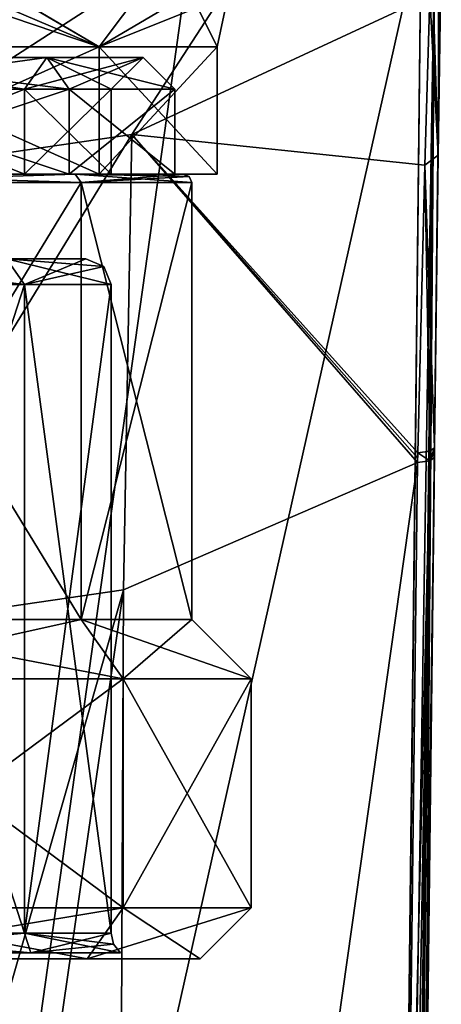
# Model space of a CAD drawing. Header units: millimetres. Extents: x -106 to 241, y -380 to 275.
# Tile 35 of 205: x 5 to 15, y -26 to -2. Entities that reach past the tile are written whole.
import ezdxf

# ---------------------------------------------------------------- set-up
doc = ezdxf.new("R2010")
doc.units = ezdxf.units.MM
doc.header["$LTSCALE"] = 65.185185
for name, color, linetype in [('1076', 7, 'CONTINUOUS'), ('1077', 7, 'CONTINUOUS'), ('1078', 7, 'CONTINUOUS'), ('125', 7, 'CONTINUOUS'), ('130', 7, 'CONTINUOUS'), ('131', 7, 'CONTINUOUS'), ('132', 7, 'CONTINUOUS'), ('133', 7, 'CONTINUOUS'), ('482', 7, 'CONTINUOUS'), ('483', 7, 'CONTINUOUS'), ('484', 7, 'CONTINUOUS'), ('485', 7, 'CONTINUOUS'), ('488', 7, 'CONTINUOUS'), ('489', 7, 'CONTINUOUS'), ('490', 7, 'CONTINUOUS'), ('491', 7, 'CONTINUOUS'), ('493', 7, 'CONTINUOUS'), ('494', 7, 'CONTINUOUS'), ('497', 7, 'CONTINUOUS'), ('498', 7, 'CONTINUOUS'), ('499', 7, 'CONTINUOUS'), ('500', 7, 'CONTINUOUS'), ('511', 7, 'CONTINUOUS'), ('512', 7, 'CONTINUOUS'), ('513', 7, 'CONTINUOUS'), ('514', 7, 'CONTINUOUS'), ('516', 7, 'CONTINUOUS'), ('595', 7, 'CONTINUOUS'), ('596', 7, 'CONTINUOUS'), ('597', 7, 'CONTINUOUS'), ('598', 7, 'CONTINUOUS'), ('599', 7, 'CONTINUOUS'), ('600', 7, 'CONTINUOUS'), ('601', 7, 'CONTINUOUS'), ('602', 7, 'CONTINUOUS'), ('603', 7, 'CONTINUOUS'), ('726', 7, 'CONTINUOUS'), ('763', 7, 'CONTINUOUS'), ('764', 7, 'CONTINUOUS'), ('769', 7, 'CONTINUOUS'), ('792', 7, 'CONTINUOUS')]:
    doc.layers.add(name, color=color, linetype=linetype)

msp = doc.modelspace()

# ---------------------------------------------------------------- linework, layer by layer
at = {"layer": '1076', "linetype": 'CONTINUOUS'}
for points in [[(13.651, -61.356, 105.722), (13.938, -37.079, 99.219), (14.513, -12.76, 92.883), (13.651, -61.356, 105.722)], [(13.651, -61.356, 105.722), (14.513, -12.76, 92.883), (13.937, -61.314, 105.891), (13.651, -61.356, 105.722)], [(14.626, -12.679, 93.189), (14.338, -36.93, 99.686), (13.937, -61.314, 105.891), (14.626, -12.679, 93.189)], [(14.513, -12.76, 92.883), (14.626, -12.679, 93.189), (13.937, -61.314, 105.891), (14.513, -12.76, 92.883)], [(13.938, -37.079, 99.219), (14.225, -12.801, 92.715), (14.513, -12.76, 92.883), (13.938, -37.079, 99.219)]]:
    msp.add_3dface(points, dxfattribs=at)
at = {"layer": '1077', "linetype": 'CONTINUOUS'}
for points in [[(14.513, -12.76, 92.883), (14.23, -12.574, 92.653), (14.517, -12.532, 92.822), (14.513, -12.76, 92.883)], [(14.629, -12.452, 93.127), (14.628, -12.566, 93.159), (14.513, -12.76, 92.883), (14.629, -12.452, 93.127)], [(14.629, -12.452, 93.127), (14.513, -12.76, 92.883), (14.517, -12.532, 92.822), (14.629, -12.452, 93.127)], [(14.225, -12.801, 92.715), (14.228, -12.688, 92.684), (14.23, -12.574, 92.653), (14.225, -12.801, 92.715)], [(14.225, -12.801, 92.715), (14.23, -12.574, 92.653), (14.513, -12.76, 92.883), (14.225, -12.801, 92.715)], [(14.628, -12.566, 93.159), (14.626, -12.679, 93.189), (14.513, -12.76, 92.883), (14.628, -12.566, 93.159)]]:
    msp.add_3dface(points, dxfattribs=at)
at = {"layer": '1078', "linetype": 'CONTINUOUS'}
for points in [[(14.715, -5.549, 90.029), (14.555, -0.568, 85.07), (14.725, -0.431, 85.187), (14.715, -5.549, 90.029)], [(14.788, -0.247, 85.341), (14.715, -5.549, 90.029), (14.725, -0.431, 85.187), (14.788, -0.247, 85.341)], [(14.715, -5.549, 90.029), (14.517, -1.796, 86.421), (14.555, -0.568, 85.07), (14.715, -5.549, 90.029)], [(14.517, -1.796, 86.421), (14.715, -5.549, 90.029), (14.402, -5.787, 89.633), (14.517, -1.796, 86.421)], [(14.715, -5.549, 90.029), (14.629, -12.452, 93.127), (14.402, -5.787, 89.633), (14.715, -5.549, 90.029)], [(14.23, -12.574, 92.653), (14.402, -5.787, 89.633), (14.517, -12.532, 92.822), (14.23, -12.574, 92.653)], [(14.402, -5.787, 89.633), (14.629, -12.452, 93.127), (14.517, -12.532, 92.822), (14.402, -5.787, 89.633)]]:
    msp.add_3dface(points, dxfattribs=at)
at = {"layer": '125', "linetype": 'CONTINUOUS'}
for points in [[(0, -6, 8.5), (6.718, -6, 11.282), (0, -6, 9.3), (0, -6, 8.5)], [(0, -6, 9.3), (6.718, -6, 11.282), (6.152, -6, 11.848), (0, -6, 9.3)], [(6.718, -6, 24.718), (0, -6, 27.5), (6.152, -6, 24.152), (6.718, -6, 24.718)], [(6.152, -6, 24.152), (0, -6, 27.5), (0, -6, 26.7), (6.152, -6, 24.152)], [(6.718, -6, 11.282), (8.7, -6, 18), (6.152, -6, 11.848), (6.718, -6, 11.282)], [(8.7, -6, 18), (6.718, -6, 24.718), (6.152, -6, 24.152), (8.7, -6, 18)], [(6.718, -6, 11.282), (9.5, -6, 18), (8.7, -6, 18), (6.718, -6, 11.282)], [(9.5, -6, 18), (6.718, -6, 24.718), (8.7, -6, 18), (9.5, -6, 18)]]:
    msp.add_3dface(points, dxfattribs=at)
at = {"layer": '130', "linetype": 'CONTINUOUS'}
for points in [[(0, -3, 8.5), (2.923, -0.764, 7.915), (6.718, -3, 11.282), (0, -3, 8.5)], [(2.923, -0.764, 7.915), (8.394, -0.764, 11.692), (6.718, -3, 11.282), (2.923, -0.764, 7.915)], [(8.394, -0.764, 11.692), (10.5, -0.764, 18), (6.718, -3, 11.282), (8.394, -0.764, 11.692)], [(6.718, -3, 11.282), (10.5, -0.764, 18), (9.761, -1.775, 18), (6.718, -3, 11.282)], [(9.5, -3, 18), (6.718, -3, 11.282), (9.761, -1.775, 18), (9.5, -3, 18)]]:
    msp.add_3dface(points, dxfattribs=at)
at = {"layer": '131', "linetype": 'CONTINUOUS'}
for points in [[(6.718, -6, 11.282), (0, -6, 8.5), (6.718, -3, 11.282), (6.718, -6, 11.282)], [(0, -6, 8.5), (0, -3, 8.5), (6.718, -3, 11.282), (0, -6, 8.5)], [(9.5, -6, 18), (6.718, -6, 11.282), (9.5, -3, 18), (9.5, -6, 18)], [(6.718, -6, 11.282), (6.718, -3, 11.282), (9.5, -3, 18), (6.718, -6, 11.282)]]:
    msp.add_3dface(points, dxfattribs=at)
at = {"layer": '132', "linetype": 'CONTINUOUS'}
for points in [[(6.718, -3, 24.718), (0.039, -0.732, 28.536), (0, -3, 27.5), (6.718, -3, 24.718)], [(1.429, -0.747, 28.422), (0.039, -0.732, 28.536), (6.718, -3, 24.718), (1.429, -0.747, 28.422)], [(2.898, -0.764, 28.092), (1.429, -0.747, 28.422), (6.718, -3, 24.718), (2.898, -0.764, 28.092)], [(8.387, -0.764, 24.318), (2.898, -0.764, 28.092), (6.718, -3, 24.718), (8.387, -0.764, 24.318)], [(9.5, -3, 18), (8.387, -0.764, 24.318), (6.718, -3, 24.718), (9.5, -3, 18)], [(8.387, -0.764, 24.318), (9.5, -3, 18), (9.761, -1.775, 18), (8.387, -0.764, 24.318)]]:
    msp.add_3dface(points, dxfattribs=at)
at = {"layer": '133', "linetype": 'CONTINUOUS'}
for points in [[(0, -6, 27.5), (6.718, -6, 24.718), (0, -3, 27.5), (0, -6, 27.5)], [(6.718, -6, 24.718), (6.718, -3, 24.718), (0, -3, 27.5), (6.718, -6, 24.718)], [(6.718, -6, 24.718), (9.5, -6, 18), (6.718, -3, 24.718), (6.718, -6, 24.718)], [(9.5, -6, 18), (9.5, -3, 18), (6.718, -3, 24.718), (9.5, -6, 18)]]:
    msp.add_3dface(points, dxfattribs=at)
at = {"layer": '482', "linetype": 'CONTINUOUS'}
for points in [[(-6.435, -24.5, 11.565), (9.1, -24.5, 18), (-9.1, -24.5, 18), (-6.435, -24.5, 11.565)], [(-9.1, -24.5, 18), (9.1, -24.5, 18), (6.435, -24.5, 24.435), (-9.1, -24.5, 18)], [(-6.435, -24.5, 24.435), (-9.1, -24.5, 18), (6.435, -24.5, 24.435), (-6.435, -24.5, 24.435)], [(6.435, -24.5, 11.565), (9.1, -24.5, 18), (-6.435, -24.5, 11.565), (6.435, -24.5, 11.565)], [(0, -24.5, 8.9), (6.435, -24.5, 11.565), (-6.435, -24.5, 11.565), (0, -24.5, 8.9)], [(0, -24.5, 27.1), (-6.435, -24.5, 24.435), (6.435, -24.5, 24.435), (0, -24.5, 27.1)]]:
    msp.add_3dface(points, dxfattribs=at)
at = {"layer": '483', "linetype": 'CONTINUOUS'}
for points in [[(7.283, -17.9, 25.283), (0, -17.9, 28.3), (7.283, -23.3, 25.283), (7.283, -17.9, 25.283)], [(7.283, -23.3, 25.283), (0, -17.9, 28.3), (0, -23.3, 28.3), (7.283, -23.3, 25.283)], [(10.3, -17.9, 18), (7.283, -17.9, 25.283), (10.3, -23.3, 18), (10.3, -17.9, 18)], [(10.3, -23.3, 18), (7.283, -17.9, 25.283), (7.283, -23.3, 25.283), (10.3, -23.3, 18)]]:
    msp.add_3dface(points, dxfattribs=at)
at = {"layer": '484', "linetype": 'CONTINUOUS'}
for points in [[(0, -17.9, 28.3), (7.283, -17.9, 25.283), (0, -16.5, 26.9), (0, -17.9, 28.3)], [(0, -16.5, 26.9), (7.283, -17.9, 25.283), (6.293, -16.5, 24.293), (0, -16.5, 26.9)], [(7.283, -17.9, 25.283), (10.3, -17.9, 18), (6.293, -16.5, 24.293), (7.283, -17.9, 25.283)], [(6.293, -16.5, 24.293), (10.3, -17.9, 18), (8.9, -16.5, 18), (6.293, -16.5, 24.293)]]:
    msp.add_3dface(points, dxfattribs=at)
at = {"layer": '485', "linetype": 'CONTINUOUS'}
for points in [[(0, -16.5, 26.9), (6.293, -16.5, 24.293), (0, -6.2, 26.9), (0, -16.5, 26.9)], [(0, -6.2, 26.9), (6.293, -16.5, 24.293), (6.293, -6.2, 24.293), (0, -6.2, 26.9)], [(6.293, -16.5, 24.293), (8.9, -16.5, 18), (6.293, -6.2, 24.293), (6.293, -16.5, 24.293)], [(6.293, -6.2, 24.293), (8.9, -16.5, 18), (8.9, -6.2, 18), (6.293, -6.2, 24.293)]]:
    msp.add_3dface(points, dxfattribs=at)
at = {"layer": '488', "linetype": 'CONTINUOUS'}
for points in [[(4.95, -23.9, 22.95), (0, -23.9, 25), (4.95, -8.6, 22.95), (4.95, -23.9, 22.95)], [(4.95, -8.6, 22.95), (0, -23.9, 25), (0, -8.6, 25), (4.95, -8.6, 22.95)], [(7, -23.9, 18), (4.95, -23.9, 22.95), (7, -8.6, 18), (7, -23.9, 18)], [(7, -8.6, 18), (4.95, -23.9, 22.95), (4.95, -8.6, 22.95), (7, -8.6, 18)]]:
    msp.add_3dface(points, dxfattribs=at)
at = {"layer": '489', "linetype": 'CONTINUOUS'}
for points in [[(0, -17.9, 7.7), (7.283, -17.9, 10.717), (0, -23.3, 7.7), (0, -17.9, 7.7)], [(0, -23.3, 7.7), (7.283, -17.9, 10.717), (7.283, -23.3, 10.717), (0, -23.3, 7.7)], [(10.3, -17.9, 18), (10.3, -23.3, 18), (7.283, -23.3, 10.717), (10.3, -17.9, 18)], [(7.283, -17.9, 10.717), (10.3, -17.9, 18), (7.283, -23.3, 10.717), (7.283, -17.9, 10.717)]]:
    msp.add_3dface(points, dxfattribs=at)
at = {"layer": '490', "linetype": 'CONTINUOUS'}
for points in [[(7.283, -17.9, 10.717), (0, -17.9, 7.7), (6.293, -16.5, 11.707), (7.283, -17.9, 10.717)], [(6.293, -16.5, 11.707), (0, -17.9, 7.7), (0, -16.5, 9.1), (6.293, -16.5, 11.707)], [(8.9, -16.5, 18), (7.283, -17.9, 10.717), (6.293, -16.5, 11.707), (8.9, -16.5, 18)], [(8.9, -16.5, 18), (10.3, -17.9, 18), (7.283, -17.9, 10.717), (8.9, -16.5, 18)]]:
    msp.add_3dface(points, dxfattribs=at)
at = {"layer": '491', "linetype": 'CONTINUOUS'}
for points in [[(6.293, -16.5, 11.707), (0, -16.5, 9.1), (6.293, -6.2, 11.707), (6.293, -16.5, 11.707)], [(6.293, -6.2, 11.707), (0, -16.5, 9.1), (0, -6.2, 9.1), (6.293, -6.2, 11.707)], [(8.9, -6.2, 18), (8.9, -16.5, 18), (6.293, -16.5, 11.707), (8.9, -6.2, 18)], [(8.9, -6.2, 18), (6.293, -16.5, 11.707), (6.293, -6.2, 11.707), (8.9, -6.2, 18)]]:
    msp.add_3dface(points, dxfattribs=at)
at = {"layer": '493', "linetype": 'CONTINUOUS'}
for points in [[(0, -23.9, 11), (4.95, -23.9, 13.05), (0, -8.6, 11), (0, -23.9, 11)], [(0, -8.6, 11), (4.95, -23.9, 13.05), (4.95, -8.6, 13.05), (0, -8.6, 11)], [(7, -23.9, 18), (7, -8.6, 18), (4.95, -8.6, 13.05), (7, -23.9, 18)], [(4.95, -23.9, 13.05), (7, -23.9, 18), (4.95, -8.6, 13.05), (4.95, -23.9, 13.05)]]:
    msp.add_3dface(points, dxfattribs=at)
at = {"layer": '494', "linetype": 'CONTINUOUS'}
for points in [[(4.527, -8, 13.476), (6.4, -8, 18), (2.375, -8, 13.886), (4.527, -8, 13.476)], [(2.375, -8, 13.886), (6.4, -8, 18), (4.75, -8, 18), (2.375, -8, 13.886)], [(6.4, -8, 18), (4.527, -8, 22.524), (4.75, -8, 18), (6.4, -8, 18)]]:
    msp.add_3dface(points, dxfattribs=at)
at = {"layer": '497', "linetype": 'CONTINUOUS'}
for points in [[(6.152, -6, 24.152), (0, -6, 26.7), (6.293, -6.2, 24.293), (6.152, -6, 24.152)], [(0, -6, 26.7), (0, -6.2, 26.9), (6.293, -6.2, 24.293), (0, -6, 26.7)], [(8.7, -6, 18), (6.152, -6, 24.152), (8.841, -6.059, 18), (8.7, -6, 18)], [(6.152, -6, 24.152), (6.293, -6.2, 24.293), (8.9, -6.2, 18), (6.152, -6, 24.152)], [(6.152, -6, 24.152), (8.9, -6.2, 18), (8.841, -6.059, 18), (6.152, -6, 24.152)]]:
    msp.add_3dface(points, dxfattribs=at)
at = {"layer": '498', "linetype": 'CONTINUOUS'}
for points in [[(0, -6, 9.3), (6.152, -6, 11.848), (0, -6.2, 9.1), (0, -6, 9.3)], [(6.152, -6, 11.848), (6.293, -6.2, 11.707), (0, -6.2, 9.1), (6.152, -6, 11.848)], [(6.152, -6, 11.848), (8.7, -6, 18), (6.293, -6.2, 11.707), (6.152, -6, 11.848)], [(6.293, -6.2, 11.707), (8.7, -6, 18), (8.841, -6.059, 18), (6.293, -6.2, 11.707)], [(8.9, -6.2, 18), (6.293, -6.2, 11.707), (8.841, -6.059, 18), (8.9, -6.2, 18)]]:
    msp.add_3dface(points, dxfattribs=at)
at = {"layer": '499', "linetype": 'CONTINUOUS'}
for points in [[(0, -24.5, 27.1), (6.435, -24.5, 24.435), (0, -23.3, 28.3), (0, -24.5, 27.1)], [(6.435, -24.5, 24.435), (7.283, -23.3, 25.283), (0, -23.3, 28.3), (6.435, -24.5, 24.435)], [(6.435, -24.5, 24.435), (9.1, -24.5, 18), (7.283, -23.3, 25.283), (6.435, -24.5, 24.435)], [(9.1, -24.5, 18), (10.3, -23.3, 18), (7.283, -23.3, 25.283), (9.1, -24.5, 18)]]:
    msp.add_3dface(points, dxfattribs=at)
at = {"layer": '500', "linetype": 'CONTINUOUS'}
for points in [[(6.435, -24.5, 11.565), (0, -24.5, 8.9), (7.283, -23.3, 10.717), (6.435, -24.5, 11.565)], [(0, -24.5, 8.9), (0, -23.3, 7.7), (7.283, -23.3, 10.717), (0, -24.5, 8.9)], [(9.1, -24.5, 18), (6.435, -24.5, 11.565), (10.3, -23.3, 18), (9.1, -24.5, 18)], [(10.3, -23.3, 18), (6.435, -24.5, 11.565), (7.283, -23.3, 10.717), (10.3, -23.3, 18)]]:
    msp.add_3dface(points, dxfattribs=at)
at = {"layer": '511', "linetype": 'CONTINUOUS'}
for points in [[(4.95, -8.6, 22.95), (0, -8.6, 25), (4.527, -8, 22.524), (4.95, -8.6, 22.95)], [(4.95, -8.6, 22.95), (4.527, -8, 22.524), (6.4, -8, 18), (4.95, -8.6, 22.95)], [(4.95, -8.6, 22.95), (6.4, -8, 18), (6.824, -8.176, 18), (4.95, -8.6, 22.95)], [(7, -8.6, 18), (4.95, -8.6, 22.95), (6.824, -8.176, 18), (7, -8.6, 18)]]:
    msp.add_3dface(points, dxfattribs=at)
at = {"layer": '512', "linetype": 'CONTINUOUS'}
for points in [[(0, -8.6, 11), (4.95, -8.6, 13.05), (0, -8, 11.6), (0, -8.6, 11)], [(4.95, -8.6, 13.05), (4.527, -8, 13.476), (0, -8, 11.6), (4.95, -8.6, 13.05)], [(4.95, -8.6, 13.05), (7, -8.6, 18), (4.527, -8, 13.476), (4.95, -8.6, 13.05)], [(4.527, -8, 13.476), (7, -8.6, 18), (6.824, -8.176, 18), (4.527, -8, 13.476)], [(6.4, -8, 18), (4.527, -8, 13.476), (6.824, -8.176, 18), (6.4, -8, 18)]]:
    msp.add_3dface(points, dxfattribs=at)
at = {"layer": '513', "linetype": 'CONTINUOUS'}
for points in [[(0, -23.9, 25), (4.95, -23.9, 22.95), (0, -24.362, 25.217), (0, -23.9, 25)], [(0, -24.362, 25.217), (4.95, -23.9, 22.95), (5.103, -24.362, 23.103), (0, -24.362, 25.217)], [(4.95, -23.9, 22.95), (7, -23.9, 18), (5.103, -24.362, 23.103), (4.95, -23.9, 22.95)], [(7, -23.9, 18), (7.057, -24.155, 18), (5.103, -24.362, 23.103), (7, -23.9, 18)], [(7.057, -24.155, 18), (7.217, -24.362, 18), (5.103, -24.362, 23.103), (7.057, -24.155, 18)]]:
    msp.add_3dface(points, dxfattribs=at)
at = {"layer": '514', "linetype": 'CONTINUOUS'}
for points in [[(4.95, -23.9, 13.05), (0, -23.9, 11), (5.103, -24.362, 12.897), (4.95, -23.9, 13.05)], [(5.103, -24.362, 12.897), (0, -23.9, 11), (0, -24.362, 10.783), (5.103, -24.362, 12.897)], [(7, -23.9, 18), (4.95, -23.9, 13.05), (7.057, -24.155, 18), (7, -23.9, 18)], [(4.95, -23.9, 13.05), (7.217, -24.362, 18), (7.057, -24.155, 18), (4.95, -23.9, 13.05)], [(7.217, -24.362, 18), (4.95, -23.9, 13.05), (5.103, -24.362, 12.897), (7.217, -24.362, 18)]]:
    msp.add_3dface(points, dxfattribs=at)
at = {"layer": '516', "linetype": 'CONTINUOUS'}
for points in [[(5.103, -24.362, 23.103), (5.103, -24.362, 12.897), (0, -24.362, 10.783), (5.103, -24.362, 23.103)], [(0, -24.362, 25.217), (5.103, -24.362, 23.103), (0, -24.362, 10.783), (0, -24.362, 25.217)], [(5.103, -24.362, 23.103), (7.217, -24.362, 18), (5.103, -24.362, 12.897), (5.103, -24.362, 23.103)]]:
    msp.add_3dface(points, dxfattribs=at)
at = {"layer": '595', "linetype": 'CONTINUOUS'}
for points in [[(0, -6, 9.5), (6.01, -6, 11.99), (0, -4, 9.5), (0, -6, 9.5)], [(0, -4, 9.5), (6.01, -6, 11.99), (6.011, -4, 11.99), (0, -4, 9.5)], [(6.01, -6, 11.99), (8.5, -6, 18), (6.011, -4, 11.99), (6.01, -6, 11.99)], [(6.011, -4, 11.99), (8.5, -6, 18), (8.5, -4, 18), (6.011, -4, 11.99)]]:
    msp.add_3dface(points, dxfattribs=at)
at = {"layer": '596', "linetype": 'CONTINUOUS'}
for points in [[(0, -4, 9.5), (6.011, -4, 11.99), (0, -3.25, 10.25), (0, -4, 9.5)], [(0, -3.25, 10.25), (6.011, -4, 11.99), (5.48, -3.25, 12.52), (0, -3.25, 10.25)], [(6.011, -4, 11.99), (8.5, -4, 18), (5.48, -3.25, 12.52), (6.011, -4, 11.99)], [(8.5, -4, 18), (7.75, -3.25, 18), (5.48, -3.25, 12.52), (8.5, -4, 18)]]:
    msp.add_3dface(points, dxfattribs=at)
at = {"layer": '597', "linetype": 'CONTINUOUS'}
for points in [[(6.01, -6, 24.01), (0, -6, 26.5), (6.011, -4, 24.01), (6.01, -6, 24.01)], [(6.011, -4, 24.01), (0, -6, 26.5), (0, -4, 26.5), (6.011, -4, 24.01)], [(8.5, -4, 18), (8.5, -6, 18), (6.01, -6, 24.01), (8.5, -4, 18)], [(8.5, -4, 18), (6.01, -6, 24.01), (6.011, -4, 24.01), (8.5, -4, 18)]]:
    msp.add_3dface(points, dxfattribs=at)
at = {"layer": '598', "linetype": 'CONTINUOUS'}
for points in [[(6.011, -4, 24.01), (0, -4, 26.5), (5.48, -3.25, 23.48), (6.011, -4, 24.01)], [(5.48, -3.25, 23.48), (0, -4, 26.5), (0, -3.25, 25.75), (5.48, -3.25, 23.48)], [(7.75, -3.25, 18), (6.011, -4, 24.01), (5.48, -3.25, 23.48), (7.75, -3.25, 18)], [(7.75, -3.25, 18), (8.5, -4, 18), (6.011, -4, 24.01), (7.75, -3.25, 18)]]:
    msp.add_3dface(points, dxfattribs=at)
at = {"layer": '599', "linetype": 'CONTINUOUS'}
for points in [[(6.01, -6, 11.99), (0, -6, 9.5), (0, -6, 11), (6.01, -6, 11.99)], [(4.95, -6, 13.05), (6.01, -6, 11.99), (0, -6, 11), (4.95, -6, 13.05)], [(0, -6, 26.5), (6.01, -6, 24.01), (0, -6, 25), (0, -6, 26.5)], [(0, -6, 25), (6.01, -6, 24.01), (4.95, -6, 22.95), (0, -6, 25)], [(6.01, -6, 24.01), (8.5, -6, 18), (4.95, -6, 22.95), (6.01, -6, 24.01)], [(8.5, -6, 18), (7, -6, 18), (4.95, -6, 22.95), (8.5, -6, 18)], [(7, -6, 18), (6.01, -6, 11.99), (4.95, -6, 13.05), (7, -6, 18)], [(8.5, -6, 18), (6.01, -6, 11.99), (7, -6, 18), (8.5, -6, 18)]]:
    msp.add_3dface(points, dxfattribs=at)
at = {"layer": '600', "linetype": 'CONTINUOUS'}
for points in [[(0, -6, 25), (4.95, -6, 22.95), (0, -4, 25), (0, -6, 25)], [(0, -4, 25), (4.95, -6, 22.95), (4.95, -4, 22.95), (0, -4, 25)], [(4.95, -6, 22.95), (7, -6, 18), (4.95, -4, 22.95), (4.95, -6, 22.95)], [(4.95, -4, 22.95), (7, -6, 18), (7, -4, 18), (4.95, -4, 22.95)]]:
    msp.add_3dface(points, dxfattribs=at)
at = {"layer": '601', "linetype": 'CONTINUOUS'}
for points in [[(5.48, -3.25, 23.48), (0, -3.25, 25.75), (4.95, -4, 22.95), (5.48, -3.25, 23.48)], [(0, -3.25, 25.75), (0, -4, 25), (4.95, -4, 22.95), (0, -3.25, 25.75)], [(5.48, -3.25, 23.48), (4.95, -4, 22.95), (7, -4, 18), (5.48, -3.25, 23.48)], [(7.75, -3.25, 18), (5.48, -3.25, 23.48), (7, -4, 18), (7.75, -3.25, 18)]]:
    msp.add_3dface(points, dxfattribs=at)
at = {"layer": '602', "linetype": 'CONTINUOUS'}
for points in [[(4.95, -6, 13.05), (0, -6, 11), (4.95, -4, 13.05), (4.95, -6, 13.05)], [(4.95, -4, 13.05), (0, -6, 11), (0, -4, 11), (4.95, -4, 13.05)], [(7, -6, 18), (4.95, -6, 13.05), (7, -4, 18), (7, -6, 18)], [(7, -4, 18), (4.95, -6, 13.05), (4.95, -4, 13.05), (7, -4, 18)]]:
    msp.add_3dface(points, dxfattribs=at)
at = {"layer": '603', "linetype": 'CONTINUOUS'}
for points in [[(0, -3.25, 10.25), (5.48, -3.25, 12.52), (0, -4, 11), (0, -3.25, 10.25)], [(5.48, -3.25, 12.52), (4.95, -4, 13.05), (0, -4, 11), (5.48, -3.25, 12.52)], [(5.48, -3.25, 12.52), (7.75, -3.25, 18), (4.95, -4, 13.05), (5.48, -3.25, 12.52)], [(7.75, -3.25, 18), (7, -4, 18), (4.95, -4, 13.05), (7.75, -3.25, 18)]]:
    msp.add_3dface(points, dxfattribs=at)
at = {"layer": '726', "linetype": 'CONTINUOUS'}
for points in [[(14.768, -0.282, 91.898), (14.381, -32.86, 100.353), (14.629, -12.452, 93.127), (14.768, -0.282, 91.898)], [(14.715, -5.549, 90.029), (14.768, -0.282, 91.898), (14.629, -12.452, 93.127), (14.715, -5.549, 90.029)], [(14.788, -0.247, 85.341), (14.778, -0.265, 88.617), (14.715, -5.549, 90.029), (14.788, -0.247, 85.341)], [(14.778, -0.265, 88.617), (14.768, -0.282, 91.898), (14.715, -5.549, 90.029), (14.778, -0.265, 88.617)], [(14.629, -12.452, 93.127), (14.381, -32.86, 100.353), (14.628, -12.566, 93.159), (14.629, -12.452, 93.127)], [(14.626, -12.679, 93.189), (14.381, -32.86, 100.353), (14.338, -36.93, 99.686), (14.626, -12.679, 93.189)], [(14.628, -12.566, 93.159), (14.381, -32.86, 100.353), (14.626, -12.679, 93.189), (14.628, -12.566, 93.159)]]:
    msp.add_3dface(points, dxfattribs=at)
at = {"layer": '763', "linetype": 'CONTINUOUS'}
for points in [[(14.225, -12.801, 92.715), (13.938, -37.079, 99.219), (7.069, -63.408, 105.197), (14.225, -12.801, 92.715)], [(7.288, -15.804, 92.435), (14.225, -12.801, 92.715), (7.069, -63.408, 105.197), (7.288, -15.804, 92.435)], [(0.287, -64.128, 105), (0.288, -40.302, 98.615), (7.288, -15.804, 92.435), (0.287, -64.128, 105)], [(0.287, -64.128, 105), (7.288, -15.804, 92.435), (7.069, -63.408, 105.197), (0.287, -64.128, 105)], [(0.288, -40.302, 98.615), (0.288, -16.823, 92.324), (7.288, -15.804, 92.435), (0.288, -40.302, 98.615)]]:
    msp.add_3dface(points, dxfattribs=at)
at = {"layer": '764', "linetype": 'CONTINUOUS'}
for points in [[(14.213, 37.445, 82.52), (0, 42.629, 81.57), (0.002, -63.871, 110.107), (14.213, 37.445, 82.52)], [(14.312, -0.151, 92.379), (14.213, 37.445, 82.52), (0.002, -63.871, 110.107), (14.312, -0.151, 92.379)], [(13.921, -34.949, 101.4), (14.312, -0.151, 92.379), (0.002, -63.871, 110.107), (13.921, -34.949, 101.4)]]:
    msp.add_3dface(points, dxfattribs=at)
at = {"layer": '769', "linetype": 'CONTINUOUS'}
for points in [[(0.172, -1.999, 73.006), (11.541, 1.186, 74.099), (0.196, -6.132, 85.181), (0.172, -1.999, 73.006)], [(0.196, -6.132, 85.181), (11.541, 1.186, 74.099), (7.488, -5.068, 85.574), (0.196, -6.132, 85.181)], [(7.488, -5.068, 85.574), (11.541, 1.186, 74.099), (14.517, -1.796, 86.421), (7.488, -5.068, 85.574)], [(7.488, -5.068, 85.574), (14.517, -1.796, 86.421), (14.402, -5.787, 89.633), (7.488, -5.068, 85.574)], [(0.288, -16.823, 92.324), (0.196, -6.132, 85.181), (7.488, -5.068, 85.574), (0.288, -16.823, 92.324)], [(7.288, -15.804, 92.435), (0.288, -16.823, 92.324), (7.488, -5.068, 85.574), (7.288, -15.804, 92.435)], [(14.225, -12.801, 92.715), (7.288, -15.804, 92.435), (7.488, -5.068, 85.574), (14.225, -12.801, 92.715)], [(14.225, -12.801, 92.715), (7.488, -5.068, 85.574), (14.228, -12.688, 92.684), (14.225, -12.801, 92.715)], [(14.228, -12.688, 92.684), (7.488, -5.068, 85.574), (14.23, -12.574, 92.653), (14.228, -12.688, 92.684)], [(14.23, -12.574, 92.653), (7.488, -5.068, 85.574), (14.402, -5.787, 89.633), (14.23, -12.574, 92.653)]]:
    msp.add_3dface(points, dxfattribs=at)
at = {"layer": '792', "linetype": 'CONTINUOUS'}
for points in [[(14.312, -0.151, 92.379), (13.921, -34.949, 101.4), (13.641, -61.114, 107.989), (14.312, -0.151, 92.379)], [(14.312, -0.151, 92.379), (13.641, -61.114, 107.989), (14.636, -0.195, 92.224), (14.312, -0.151, 92.379)], [(14.636, -0.195, 92.224), (13.641, -61.114, 107.989), (13.931, -61.158, 107.821), (14.636, -0.195, 92.224)], [(14.044, -61.236, 107.514), (14.636, -0.195, 92.224), (13.931, -61.158, 107.821), (14.044, -61.236, 107.514)], [(14.044, -61.236, 107.514), (14.381, -32.86, 100.353), (14.636, -0.195, 92.224), (14.044, -61.236, 107.514)], [(14.381, -32.86, 100.353), (14.768, -0.282, 91.898), (14.636, -0.195, 92.224), (14.381, -32.86, 100.353)]]:
    msp.add_3dface(points, dxfattribs=at)

doc.saveas('drawing.dxf')
